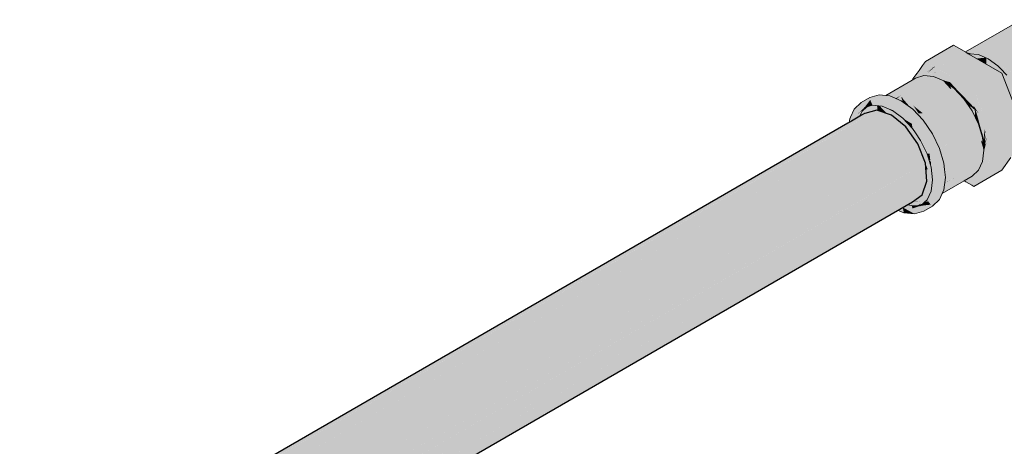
# Model space of a CAD drawing. Header units: millimetres. Extents: x 2 to 902, y -447 to 199.
# Tile 162 of 256: x 18.589 to 19.784, y 95.823 to 96.34. Entities that reach past the tile are written whole.
import ezdxf

# ---------------------------------------------------------------- set-up
doc = ezdxf.new("R2010")
doc.units = ezdxf.units.MM
doc.header["$MEASUREMENT"] = 0
doc.layers.add('AF-Condutos', color=4, linetype='Continuous', lineweight=25)
doc.layers.add('AF-Registro', color=9, linetype='Continuous', lineweight=18)

msp = doc.modelspace()

# ---------------------------------------------------------------- hatches: boundary and pattern name
at = {"layer": 'AF-Condutos', "linetype": 'Continuous'}
for points in [[(19.6139, 96.226), (19.6084, 96.2228), (19.5984, 96.217), (19.5956, 96.2154), (19.5937, 96.2143), (18.1549, 95.3834), (18.1549, 95.3834), (19.5924, 96.2115), (19.594, 96.213), (19.5954, 96.2143), (19.594, 96.213), (19.5924, 96.2115), (18.1253, 95.3663), (19.5855, 96.2051), (19.591, 96.2082), (19.595, 96.2106), (19.6082, 96.2224), (19.595, 96.2106), (19.6075, 96.2208)], [(18.1556, 95.3837), (18.155, 95.3834), (18.1575, 95.3823), (18.159, 95.3812), (18.1595, 95.3815), (19.6291, 96.2302)], [(19.6467, 96.2243), (18.1575, 95.3643), (19.6643, 96.2098)], [(19.5929, 96.1938), (19.6467, 96.2243), (19.6291, 96.2302), (19.595, 96.2104), (18.159, 95.3812), (18.1592, 95.3811)], [(19.6467, 96.2243), (18.1592, 95.3811), (18.1713, 95.3723)], [(19.6145, 96.2263), (19.6139, 96.226), (19.6075, 96.2208), (19.595, 96.2106), (19.6074, 96.2206), (19.595, 96.2106), (19.6056, 96.2167), (19.6111, 96.2198), (19.6291, 96.2302), (19.6145, 96.2263), (19.6138, 96.2257)], [(18.1717, 95.3723), (18.1728, 95.3712), (18.1867, 95.3565), (18.1902, 95.3585), (19.6643, 96.2098)], [(19.6643, 96.2098), (18.1751, 95.3498), (19.6789, 96.1892)], [(18.1897, 95.358), (18.1868, 95.3563), (18.1943, 95.3484), (18.1869, 95.3562), (18.1991, 95.3384), (18.2005, 95.3354), (18.201, 95.3357), (18.2044, 95.3377), (19.6789, 96.1892)], [(19.6789, 96.1892), (18.1897, 95.3292), (19.6879, 96.166)], [(19.6626, 96.1137), (19.6655, 96.1153), (19.6722, 96.1192), (19.6842, 96.1277), (19.6898, 96.1442), (19.6879, 96.166), (19.6338, 96.1347), (19.6279, 96.1313), (18.1987, 95.306), (19.6501, 96.1219), (19.6508, 96.1223), (19.6501, 96.1219), (18.2006, 95.2842), (19.6507, 96.1216), (19.6513, 96.122), (19.6507, 96.1216), (19.6531, 96.1206), (19.663, 96.1164), (19.6638, 96.1161), (19.664, 96.116), (19.6653, 96.1154), (19.664, 96.116), (19.6638, 96.1161), (19.663, 96.1164), (19.6531, 96.1206), (19.6507, 96.1216), (19.6395, 96.1152), (18.2006, 95.2842), (19.6525, 96.1096), (19.6613, 96.1146), (19.6526, 96.1096), (18.2164, 95.28), (19.6528, 96.1095), (19.6614, 96.1145), (19.6528, 96.1095), (18.2164, 95.28), (19.6543, 96.1089)], [(18.2112, 95.3132), (19.6879, 96.166), (18.2032, 95.3367), (18.2006, 95.3353), (18.2024, 95.3315), (18.2085, 95.3189), (18.2103, 95.3127)], [(18.2161, 95.2932), (19.6508, 96.1223), (18.2128, 95.3139), (18.2104, 95.3126), (18.2112, 95.3099), (18.2144, 95.2991), (18.2151, 95.2926)], [(19.6722, 96.1192), (18.2164, 95.28), (18.2162, 95.2783)], [(19.6613, 96.1146), (18.2181, 95.2942), (18.2164, 95.28)]]:
    msp.add_hatch(color=151, dxfattribs=at).paths.add_polyline_path(points)
at = {"layer": 'AF-Registro', "linetype": 'Continuous'}
for points in [[(19.8086, 96.3399), (19.8027, 96.3381), (19.7993, 96.337), (19.7365, 96.3008), (19.7385, 96.2996), (19.7387, 96.2995), (19.7393, 96.2999), (19.7394, 96.2999), (19.8008, 96.3353), (19.8009, 96.3354), (19.8008, 96.3353), (19.8079, 96.3394), (19.8008, 96.3353), (19.7995, 96.3335), (19.8008, 96.3353), (19.7394, 96.2999), (19.7502, 96.2988), (19.7922, 96.323), (19.7502, 96.2988), (19.7618, 96.2939), (19.7712, 96.2932), (19.7784, 96.3034), (19.7836, 96.3108), (19.7784, 96.3034), (19.7712, 96.2932), (19.8753, 96.2857), (19.8747, 96.2854), (19.8295, 96.2648), (19.8715, 96.2803), (19.8295, 96.2648), (19.8753, 96.2857), (19.7618, 96.2939), (19.7703, 96.2813), (19.764, 96.2926), (19.8197, 96.2604), (19.8439, 96.2464), (19.8488, 96.2436), (19.8514, 96.2478), (19.8542, 96.2524), (19.851, 96.2531), (19.8542, 96.2524), (19.8551, 96.2538), (19.8527, 96.2548), (19.8293, 96.2648), (19.8528, 96.2549), (19.8551, 96.2539), (19.8568, 96.2565), (19.86, 96.2618), (19.8664, 96.2721), (19.86, 96.2618), (19.872, 96.2732), (19.8845, 96.2851), (19.8881, 96.2885), (19.8896, 96.29), (19.8849, 96.2901), (19.8896, 96.29), (19.8929, 96.2931), (19.8927, 96.2936), (19.8929, 96.2931), (19.8938, 96.2939), (19.8937, 96.2941), (19.8906, 96.298), (19.8937, 96.2941), (19.8938, 96.2939), (19.8939, 96.294), (19.8943, 96.2944), (19.8952, 96.2948), (19.8972, 96.2957), (19.8962, 96.2962), (19.893, 96.2981), (19.8951, 96.2951), (19.893, 96.2981), (19.8896, 96.3001), (19.8311, 96.3338), (19.8195, 96.3388), (19.8087, 96.3399)], [(19.7094, 96.3018), (19.6879, 96.2893), (19.7036, 96.2869), (19.7106, 96.2859), (19.7142, 96.2853), (19.7169, 96.2849), (19.7194, 96.2883), (19.7169, 96.2849), (19.7255, 96.2918), (19.7226, 96.2902), (19.7255, 96.2918), (19.7268, 96.2941), (19.7226, 96.2928), (19.7207, 96.2922), (19.7226, 96.2928), (19.7268, 96.2941), (19.7255, 96.2918), (19.7169, 96.2849), (19.7809, 96.2752), (19.7299, 96.2944), (19.7291, 96.2948), (19.73, 96.297), (19.7326, 96.2995), (19.7324, 96.2995), (19.7332, 96.3), (19.7324, 96.2995), (19.7314, 96.2996), (19.7283, 96.2999), (19.7314, 96.2996), (19.7324, 96.2995), (19.7332, 96.3), (19.7324, 96.2995), (19.7326, 96.2995), (19.73, 96.297), (19.734, 96.2993), (19.73, 96.297), (19.7291, 96.2948), (19.7299, 96.2944), (19.7809, 96.2752), (19.7407, 96.2983), (19.7322, 96.2957), (19.7407, 96.2983), (19.7378, 96.299), (19.7377, 96.299), (19.7346, 96.2993), (19.7377, 96.299), (19.7378, 96.299), (19.7407, 96.2983), (19.74, 96.2987), (19.7387, 96.2995), (19.7365, 96.3008), (19.735, 96.3017), (19.7221, 96.3091)], [(19.7415, 96.2986), (19.7196, 96.2885), (19.729, 96.2914)], [(19.7387, 96.2995), (19.74, 96.2987), (19.7407, 96.2983), (19.7408, 96.2983), (19.7415, 96.2986), (19.7456, 96.2982), (19.7427, 96.299), (19.7394, 96.2999)], [(19.7387, 96.2995), (19.7394, 96.2999), (19.7393, 96.2999)], [(19.7521, 96.2977), (19.7534, 96.2974), (19.7502, 96.2988), (19.7491, 96.2989), (19.7393, 96.2999), (19.7456, 96.2982), (19.7524, 96.2975), (19.7597, 96.2944), (19.76, 96.2943), (19.7609, 96.2939), (19.7611, 96.2938), (19.7618, 96.2939), (19.7534, 96.2974)], [(19.8149, 96.1592), (19.8186, 96.1571), (19.8186, 96.172), (19.819, 96.1733), (19.8186, 96.1748), (19.8162, 96.1644), (19.8186, 96.1748), (19.819, 96.1733), (19.8196, 96.1753), (19.8215, 96.1814), (19.8191, 96.1768), (19.8186, 96.178), (19.8156, 96.1627), (19.8186, 96.178), (19.8191, 96.1768), (19.8215, 96.1814), (19.8216, 96.1816), (19.8208, 96.1843), (19.8216, 96.1816), (19.8219, 96.1826), (19.8227, 96.185), (19.8232, 96.1866), (19.8186, 96.1918), (19.8186, 96.1877), (19.8186, 96.1781), (19.8186, 96.1877), (19.8186, 96.1918), (19.8232, 96.1866), (19.8259, 96.1953), (19.8262, 96.196), (19.8289, 96.2048), (19.829, 96.2051), (19.8302, 96.2087), (19.8325, 96.2163), (19.8333, 96.2185), (19.8324, 96.217), (19.8319, 96.2162), (19.8286, 96.211), (19.8276, 96.2093), (19.8286, 96.211), (19.8252, 96.216), (19.8275, 96.2091), (19.8253, 96.2057), (19.8275, 96.2091), (19.821, 96.2067), (19.8232, 96.2022), (19.821, 96.2067), (19.8231, 96.202), (19.821, 96.2067), (19.8275, 96.2091), (19.8252, 96.216), (19.8286, 96.211), (19.8319, 96.2162), (19.8324, 96.217), (19.8333, 96.2185), (19.8333, 96.2186), (19.8301, 96.2266), (19.8378, 96.2328), (19.8416, 96.236), (19.8378, 96.2329), (19.8416, 96.236), (19.8378, 96.2328), (19.8301, 96.2266), (19.8377, 96.2324), (19.8301, 96.2266), (19.8333, 96.2186), (19.8441, 96.2119), (19.8344, 96.2221), (19.8351, 96.2214), (19.8422, 96.2329), (19.8426, 96.2335), (19.8419, 96.2358), (19.8426, 96.2335), (19.8433, 96.2347), (19.8452, 96.2378), (19.845, 96.2381), (19.8453, 96.238), (19.8458, 96.2388), (19.8461, 96.2392), (19.848, 96.2424), (19.8448, 96.2383), (19.848, 96.2424), (19.8488, 96.2436), (19.8406, 96.2417), (19.8186, 96.2595), (19.8406, 96.2417), (19.8403, 96.2408), (19.8406, 96.2417), (19.8186, 96.2595), (19.8323, 96.2454), (19.8395, 96.2382), (19.8323, 96.2454), (19.8186, 96.2534), (19.8186, 96.2534), (19.8186, 96.2534), (19.8146, 96.2557), (19.8186, 96.2528), (19.8393, 96.2377), (19.8186, 96.2528), (19.8142, 96.256), (19.8186, 96.2477), (19.8392, 96.2372), (19.8379, 96.2332), (19.8392, 96.2372), (19.8186, 96.2477), (19.8296, 96.2271), (19.822, 96.2208), (19.8186, 96.2178), (19.8165, 96.216), (19.8186, 96.2177), (19.8221, 96.2205), (19.83, 96.2267), (19.8221, 96.2205), (19.8222, 96.2204), (19.8221, 96.2205), (19.8186, 96.2176), (19.8186, 96.2176), (19.8186, 96.2176), (19.8165, 96.216), (19.8186, 96.2117), (19.8196, 96.2095), (19.8186, 96.2117), (19.8186, 96.2051), (19.8186, 96.2117), (19.8165, 96.216), (19.8186, 96.2176), (19.8221, 96.2205), (19.8186, 96.2177), (19.8165, 96.216), (19.8124, 96.2127), (19.8095, 96.2105), (19.8168, 96.1977), (19.8186, 96.2015), (19.8168, 96.1977), (19.8185, 96.1947), (19.8186, 96.1946), (19.8186, 96.1948), (19.8186, 96.1946), (19.8186, 96.1948), (19.8186, 96.1946), (19.8168, 96.1977), (19.8133, 96.2038), (19.8106, 96.1999), (19.8133, 96.2038), (19.8095, 96.2105), (19.8123, 96.2127), (19.8164, 96.2162), (19.8186, 96.218), (19.8219, 96.2208), (19.8216, 96.2213), (19.8186, 96.2183), (19.8164, 96.2162), (19.8123, 96.2128), (19.8164, 96.2162), (19.8186, 96.2183), (19.8186, 96.2185), (19.8163, 96.2165), (19.8186, 96.2185), (19.8186, 96.2183), (19.8216, 96.2213), (19.8186, 96.219), (19.8216, 96.2213), (19.8186, 96.2257), (19.816, 96.2171), (19.8186, 96.2257), (19.8216, 96.2213), (19.8219, 96.2208), (19.8296, 96.2271), (19.8186, 96.2477), (19.8186, 96.2388), (19.8186, 96.2294), (19.8186, 96.2388), (19.8186, 96.2477), (19.8142, 96.256), (19.8129, 96.2448), (19.8126, 96.2345), (19.8129, 96.2448), (19.8141, 96.2561), (19.8129, 96.2448), (19.8119, 96.2356), (19.8119, 96.2355), (19.8123, 96.2249), (19.8119, 96.2355), (19.8119, 96.2356), (19.811, 96.2275), (19.8119, 96.2256), (19.811, 96.2275), (19.8102, 96.22), (19.8119, 96.2142), (19.8102, 96.22), (19.8093, 96.2122), (19.8102, 96.2201), (19.8109, 96.2277), (19.8118, 96.2357), (19.8127, 96.245), (19.8116, 96.2359), (19.8109, 96.2278), (19.8101, 96.2202), (19.8109, 96.2278), (19.8116, 96.2359), (19.8127, 96.245), (19.8049, 96.2613), (19.8039, 96.2635), (19.8041, 96.2618), (19.8039, 96.2635), (19.8127, 96.245), (19.8118, 96.2357), (19.8109, 96.2276), (19.8102, 96.2201), (19.811, 96.2275), (19.8119, 96.2356), (19.8129, 96.2448), (19.8141, 96.2561), (19.8141, 96.2559), (19.8142, 96.256), (19.8146, 96.2557), (19.8186, 96.2534), (19.8323, 96.2454), (19.8186, 96.2595), (19.8406, 96.2417), (19.8488, 96.2436), (19.8488, 96.2436), (19.8423, 96.2471), (19.8186, 96.2601), (19.8423, 96.2471), (19.8488, 96.2436), (19.8424, 96.2473), (19.8186, 96.2611), (19.8149, 96.2632), (19.8032, 96.27), (19.7937, 96.2754), (19.7863, 96.2789), (19.7804, 96.2817), (19.7864, 96.2785), (19.7939, 96.2747), (19.7864, 96.2785), (19.7869, 96.2776), (19.7864, 96.2785), (19.7804, 96.2817), (19.7863, 96.2789), (19.7937, 96.2754), (19.7862, 96.279), (19.7937, 96.2754), (19.7857, 96.28), (19.7787, 96.2841), (19.7802, 96.2819), (19.7787, 96.2841), (19.7778, 96.283), (19.7778, 96.283), (19.7781, 96.2823), (19.7817, 96.2797), (19.7882, 96.275), (19.7817, 96.2797), (19.7781, 96.2823), (19.7778, 96.283), (19.7778, 96.283), (19.7787, 96.2841), (19.777, 96.2851), (19.7774, 96.2841), (19.777, 96.2851), (19.772, 96.288), (19.7757, 96.2841), (19.7783, 96.2818), (19.7757, 96.2841), (19.7786, 96.281), (19.7831, 96.2777), (19.7886, 96.2741), (19.7954, 96.2697), (19.7886, 96.2741), (19.7831, 96.2777), (19.7786, 96.281), (19.7757, 96.2841), (19.772, 96.288), (19.764, 96.2926), (19.7524, 96.2975), (19.7415, 96.2986), (19.7409, 96.2982), (19.7453, 96.2957), (19.7473, 96.2946), (19.7526, 96.2915), (19.7574, 96.2887), (19.7636, 96.2851), (19.7706, 96.2811), (19.7752, 96.2784), (19.7809, 96.2752), (19.7788, 96.2804), (19.7809, 96.2752), (19.7827, 96.2704), (19.7859, 96.2722), (19.7866, 96.2726), (19.7906, 96.27), (19.7895, 96.2721), (19.7965, 96.2661), (19.7895, 96.2721), (19.7906, 96.27), (19.7909, 96.2694), (19.7906, 96.27), (19.7866, 96.2726), (19.7881, 96.271), (19.7922, 96.2667), (19.7881, 96.271), (19.7866, 96.2726), (19.7874, 96.2714), (19.7906, 96.2666), (19.7932, 96.2645), (19.7906, 96.2666), (19.7959, 96.259), (19.8007, 96.249), (19.8021, 96.2461), (19.7997, 96.2533), (19.7982, 96.2603), (19.8024, 96.2627), (19.7982, 96.2603), (19.7997, 96.2533), (19.8021, 96.2461), (19.803, 96.244), (19.8007, 96.2519), (19.803, 96.244), (19.8069, 96.2311), (19.8063, 96.2373), (19.8069, 96.2311), (19.8074, 96.2293), (19.8065, 96.2368), (19.8056, 96.2447), (19.8065, 96.2368), (19.8074, 96.2293), (19.8066, 96.2366), (19.8074, 96.2293), (19.8075, 96.229), (19.8067, 96.2365), (19.8058, 96.2445), (19.8048, 96.2534), (19.8058, 96.2445), (19.8067, 96.2365), (19.8075, 96.229), (19.8075, 96.2289), (19.8067, 96.2364), (19.8059, 96.2443), (19.8049, 96.2532), (19.804, 96.2618), (19.8038, 96.2636), (19.804, 96.2618), (19.805, 96.2532), (19.8064, 96.2435), (19.8107, 96.2281), (19.8099, 96.2211), (19.8107, 96.2281), (19.8064, 96.2435), (19.8079, 96.2339), (19.8075, 96.2347), (19.8079, 96.2339), (19.8064, 96.2435), (19.805, 96.2532), (19.8059, 96.2443), (19.8068, 96.2363), (19.8059, 96.2443), (19.805, 96.2532), (19.804, 96.2618), (19.8049, 96.2532), (19.8059, 96.2443), (19.8067, 96.2364), (19.8075, 96.2289), (19.803, 96.244), (19.7959, 96.259), (19.7866, 96.2726), (19.7827, 96.2704), (19.786, 96.2618), (19.7888, 96.2548), (19.7912, 96.2487), (19.7948, 96.2393), (19.7969, 96.2338), (19.8004, 96.2248), (19.8032, 96.2175), (19.8052, 96.2124), (19.806, 96.2103), (19.808, 96.2054), (19.8091, 96.2146), (19.8087, 96.2118), (19.808, 96.2054), (19.8081, 96.2049), (19.8086, 96.2038), (19.8103, 96.1994), (19.8148, 96.1602), (19.8108, 96.198), (19.8148, 96.1602)], [(19.7618, 96.2939), (19.7503, 96.2928), (19.758, 96.2884), (19.7618, 96.2862)], [(19.6729, 96.268), (19.6719, 96.2666), (19.674, 96.2678), (19.676, 96.269), (19.6815, 96.2725), (19.6829, 96.2735), (19.6812, 96.2726), (19.6829, 96.2735), (19.6866, 96.2757), (19.692, 96.2789), (19.6956, 96.2811), (19.692, 96.279), (19.6981, 96.2825), (19.6989, 96.283), (19.6963, 96.2844), (19.6879, 96.2893), (19.6871, 96.2825), (19.6864, 96.2758), (19.6871, 96.2825), (19.6879, 96.2893), (19.6859, 96.2834), (19.6879, 96.2893), (19.6844, 96.2845), (19.6837, 96.2769), (19.6826, 96.2736), (19.6837, 96.2769), (19.6844, 96.2845), (19.6802, 96.2784), (19.6778, 96.275), (19.6808, 96.2726), (19.6778, 96.275), (19.6764, 96.273)], [(19.676, 96.269), (19.6861, 96.2721), (19.6862, 96.2721), (19.6868, 96.272), (19.6874, 96.2722), (19.6916, 96.2736), (19.6969, 96.2753), (19.7001, 96.2764), (19.6969, 96.2754), (19.7001, 96.2764), (19.7001, 96.2763), (19.7031, 96.2773), (19.6995, 96.2811), (19.7031, 96.2773), (19.704, 96.2776), (19.704, 96.2776), (19.7031, 96.2773), (19.7055, 96.2748), (19.7031, 96.2773), (19.7002, 96.2763), (19.708, 96.2699), (19.7103, 96.2697), (19.708, 96.2699), (19.7002, 96.2763), (19.697, 96.2753), (19.6989, 96.2739), (19.697, 96.2753), (19.6916, 96.2735), (19.6875, 96.2722), (19.6974, 96.2711), (19.7038, 96.2704), (19.6974, 96.2711), (19.6875, 96.2722), (19.6869, 96.272), (19.6883, 96.2719), (19.6887, 96.2718), (19.6978, 96.2709), (19.7038, 96.2703), (19.706, 96.2701), (19.6887, 96.2718), (19.7103, 96.2656), (19.714, 96.2658), (19.7116, 96.2696), (19.712, 96.2695), (19.7116, 96.2696), (19.714, 96.2658), (19.7103, 96.2656), (19.7157, 96.264), (19.7173, 96.2636), (19.7188, 96.262), (19.7194, 96.2617), (19.7182, 96.2633), (19.7136, 96.2694), (19.7182, 96.2633), (19.7194, 96.2617), (19.7188, 96.262), (19.7208, 96.2598), (19.7259, 96.2589), (19.7208, 96.2598), (19.7214, 96.2592), (19.7267, 96.2536), (19.7359, 96.2547), (19.7275, 96.2582), (19.7275, 96.2583), (19.7275, 96.2582), (19.7359, 96.2547), (19.7444, 96.2557), (19.744, 96.2558), (19.7444, 96.2557), (19.7359, 96.2547), (19.7267, 96.2536), (19.7364, 96.2545), (19.7458, 96.2553), (19.7467, 96.2554), (19.7233, 96.2684), (19.7467, 96.2554), (19.7243, 96.2683), (19.7067, 96.2784), (19.6996, 96.2826), (19.6994, 96.2825), (19.6987, 96.2819), (19.6994, 96.2825), (19.6986, 96.282), (19.6961, 96.2806), (19.6965, 96.2801), (19.6942, 96.2773), (19.6913, 96.2737), (19.6942, 96.2773), (19.6965, 96.2801), (19.6936, 96.2778), (19.6895, 96.2744), (19.6869, 96.2723), (19.6893, 96.2745), (19.6869, 96.2723), (19.6895, 96.2744), (19.6933, 96.278), (19.6961, 96.2806), (19.6933, 96.278), (19.6961, 96.2806), (19.6926, 96.2785), (19.6872, 96.2754), (19.6835, 96.2733), (19.6821, 96.2725), (19.6835, 96.2733), (19.6872, 96.2754), (19.6925, 96.2786), (19.6961, 96.2806), (19.6924, 96.2787), (19.696, 96.2806), (19.6957, 96.281), (19.6921, 96.2789), (19.6868, 96.2756), (19.6921, 96.2789), (19.6957, 96.281), (19.6956, 96.2811), (19.6921, 96.2789), (19.6866, 96.2757), (19.6829, 96.2735), (19.6815, 96.2725)], [(19.6872, 96.2754), (19.6926, 96.2785), (19.6961, 96.2806), (19.696, 96.2806), (19.6925, 96.2786)], [(19.7915, 96.1727), (19.8103, 96.1994), (19.7778, 96.1806), (19.807, 96.1975), (19.8103, 96.1994), (19.8075, 96.2018), (19.8103, 96.1994), (19.808, 96.2054), (19.7809, 96.2752), (19.6879, 96.2893), (19.7467, 96.2554), (19.775, 96.1822), (19.7697, 96.1959), (19.7652, 96.2075), (19.7612, 96.195), (19.7612, 96.1948), (19.7618, 96.1936), (19.7628, 96.1915), (19.7618, 96.1936), (19.7612, 96.1948), (19.7612, 96.195), (19.76, 96.1916), (19.7599, 96.191), (19.7599, 96.1907), (19.76, 96.1909), (19.7599, 96.1907), (19.7602, 96.1899), (19.761, 96.1903), (19.7643, 96.1884), (19.761, 96.1903), (19.7602, 96.1899), (19.7608, 96.1896), (19.7645, 96.1881), (19.7659, 96.1875), (19.7645, 96.1881), (19.7608, 96.1896), (19.7602, 96.1899), (19.7604, 96.1891), (19.7608, 96.1895), (19.7647, 96.1875), (19.7657, 96.187), (19.7647, 96.1875), (19.7648, 96.1875), (19.7657, 96.187), (19.7648, 96.1875), (19.7647, 96.1875), (19.7608, 96.1895), (19.7651, 96.1867), (19.7608, 96.1895), (19.7604, 96.1891), (19.7606, 96.1889), (19.7653, 96.1861), (19.7654, 96.1862), (19.7652, 96.1866), (19.7654, 96.1862), (19.7655, 96.1865), (19.7654, 96.1862), (19.7654, 96.186), (19.776, 96.1796), (19.7467, 96.1378), (19.7809, 96.1576)], [(19.6895, 96.2744), (19.6936, 96.2778), (19.6965, 96.2801), (19.6961, 96.2806), (19.6933, 96.278)], [(19.6981, 96.2825), (19.6956, 96.2811), (19.6957, 96.2811)], [(19.6982, 96.2825), (19.6957, 96.2811), (19.6961, 96.2806), (19.6961, 96.2806), (19.6986, 96.282), (19.6994, 96.2824), (19.6989, 96.283), (19.6982, 96.2824), (19.6989, 96.283)], [(19.6996, 96.2826), (19.6989, 96.283), (19.6994, 96.2825)], [(19.6719, 96.2666), (19.6399, 96.2481), (19.6401, 96.2481), (19.6412, 96.248), (19.6418, 96.2479), (19.6435, 96.2478), (19.6439, 96.2477), (19.6694, 96.2631), (19.6439, 96.2477), (19.6687, 96.262), (19.6441, 96.2479), (19.6447, 96.2476), (19.6495, 96.2456), (19.6512, 96.247), (19.6495, 96.2456), (19.6503, 96.2452), (19.6525, 96.2469), (19.6642, 96.2556), (19.6503, 96.2452), (19.652, 96.2445), (19.6593, 96.2487), (19.6978, 96.2709), (19.6861, 96.2721), (19.676, 96.269)], [(19.6593, 96.2487), (19.6582, 96.2481), (19.6542, 96.245), (19.653, 96.2441), (19.6544, 96.2448), (19.653, 96.2441), (19.6554, 96.2431), (19.6564, 96.2426), (19.6558, 96.2438), (19.6564, 96.2426), (19.6566, 96.2432), (19.6564, 96.2426), (19.6586, 96.2417), (19.6609, 96.2408), (19.6577, 96.2464), (19.6609, 96.2408), (19.6611, 96.2407), (19.6585, 96.2475), (19.6611, 96.2407), (19.6609, 96.2408), (19.6586, 96.2417), (19.6607, 96.2402), (19.6614, 96.2397), (19.6615, 96.2398), (19.6621, 96.2403), (19.6978, 96.2709)], [(19.663, 96.2385), (19.6963, 96.2696), (19.6615, 96.2398), (19.6614, 96.2397), (19.6615, 96.2396)], [(19.6632, 96.2384), (19.7103, 96.2656), (19.6978, 96.2709), (19.663, 96.2385)], [(19.6978, 96.2709), (19.6963, 96.2696), (19.663, 96.2385), (19.6964, 96.2696)], [(19.6868, 96.272), (19.6869, 96.272), (19.6874, 96.2722)], [(19.6916, 96.2735), (19.697, 96.2753), (19.7001, 96.2763), (19.7001, 96.2764), (19.6969, 96.2753)], [(19.7031, 96.2773), (19.704, 96.2776), (19.704, 96.2776)], [(19.6585, 96.2475), (19.722, 96.2532), (19.7171, 96.2584)], [(19.665, 96.2395), (19.6632, 96.2384), (19.6725, 96.2316), (19.6735, 96.2308), (19.7103, 96.2656)], [(19.7103, 96.2656), (19.6734, 96.2307), (19.6736, 96.2304)], [(19.6751, 96.2289), (19.7229, 96.2564), (19.7103, 96.2656), (19.6736, 96.2304)], [(19.7204, 96.255), (19.6772, 96.2301), (19.6751, 96.2289), (19.6781, 96.2257), (19.6795, 96.2267)], [(19.7229, 96.2564), (19.7204, 96.255), (19.6795, 96.2267), (19.6781, 96.2257), (19.6848, 96.2186), (19.6849, 96.2185), (19.6849, 96.2187), (19.6849, 96.2185), (19.685, 96.2186), (19.7205, 96.2548), (19.6849, 96.2185), (19.7209, 96.2544), (19.685, 96.2186), (19.6854, 96.2179), (19.6865, 96.2164), (19.6868, 96.2165), (19.7321, 96.2426), (19.7346, 96.2441)], [(19.7189, 96.2565), (19.7173, 96.2636), (19.7103, 96.2656)], [(19.7219, 96.2572), (19.7231, 96.2574), (19.7173, 96.2636), (19.7181, 96.2599)], [(19.7229, 96.2564), (19.7241, 96.2551), (19.7294, 96.2495), (19.7314, 96.2474), (19.7326, 96.2474), (19.7266, 96.2537), (19.7231, 96.2574), (19.7221, 96.2572), (19.7219, 96.2572)], [(19.742, 96.2425), (19.7466, 96.2327), (19.7467, 96.2325), (19.7467, 96.2391), (19.7467, 96.2501), (19.7467, 96.2554), (19.7406, 96.2527), (19.7431, 96.2444), (19.7441, 96.2409), (19.7431, 96.2444), (19.7406, 96.2527), (19.7467, 96.2554), (19.74, 96.2548), (19.7364, 96.2545)], [(19.7605, 96.1963), (19.7625, 96.2116), (19.7628, 96.2138), (19.7617, 96.2167), (19.7525, 96.2402), (19.7542, 96.2246), (19.7542, 96.2243), (19.7543, 96.2237), (19.7542, 96.2243), (19.7542, 96.2246), (19.7525, 96.2402), (19.7467, 96.2554), (19.7467, 96.2352), (19.7526, 96.2262), (19.7556, 96.2118), (19.7526, 96.2262), (19.7478, 96.2313), (19.7546, 96.2086), (19.7563, 96.205), (19.7574, 96.2027), (19.7563, 96.205), (19.7546, 96.2086), (19.7567, 96.2016), (19.7598, 96.191), (19.7601, 96.1917), (19.7611, 96.195), (19.7606, 96.1961), (19.7611, 96.195), (19.7652, 96.2075), (19.7628, 96.2138), (19.7625, 96.2116)], [(19.6059, 96.2258), (19.6137, 96.233), (19.6211, 96.2428), (19.6292, 96.242), (19.6359, 96.2458), (19.6292, 96.242), (19.6276, 96.2421), (19.6243, 96.2391), (19.6276, 96.2421), (19.6211, 96.2428), (19.6228, 96.2383), (19.6236, 96.2385), (19.6228, 96.2383), (19.623, 96.2379), (19.6237, 96.2361), (19.6354, 96.2349), (19.634, 96.2415), (19.6354, 96.2349), (19.6479, 96.2296), (19.6605, 96.2204), (19.6618, 96.2255), (19.6479, 96.2356), (19.6618, 96.2255), (19.6614, 96.2239), (19.6605, 96.2204), (19.6651, 96.2185), (19.6605, 96.2204), (19.6661, 96.2171), (19.6716, 96.2137), (19.6706, 96.2162), (19.6678, 96.2236), (19.6661, 96.2279), (19.6641, 96.233), (19.6661, 96.2279), (19.6678, 96.2236), (19.6706, 96.2162), (19.6716, 96.2137), (19.6717, 96.2122), (19.6723, 96.2118), (19.6717, 96.2122), (19.6722, 96.2081), (19.6758, 96.2028), (19.6732, 96.2095), (19.674, 96.2106), (19.6748, 96.2118), (19.674, 96.2106), (19.6752, 96.208), (19.674, 96.2106), (19.6732, 96.2095), (19.6756, 96.2045), (19.6783, 96.2017), (19.6793, 96.2005), (19.6756, 96.2045), (19.6732, 96.2095), (19.6748, 96.2053), (19.6758, 96.2028), (19.6822, 96.1934), (19.6847, 96.1948), (19.6859, 96.1955), (19.6822, 96.1934), (19.6899, 96.1773), (19.6944, 96.1777), (19.693, 96.1776), (19.6939, 96.1693), (19.6938, 96.1693), (19.6939, 96.169), (19.6938, 96.1693), (19.6924, 96.1691), (19.694, 96.1682), (19.6944, 96.1679), (19.6946, 96.1678), (19.6979, 96.1659), (19.6946, 96.1678), (19.6948, 96.161), (19.6998, 96.1597), (19.7043, 96.1623), (19.6998, 96.1597), (19.6948, 96.161), (19.6964, 96.1456), (19.6948, 96.132), (19.6899, 96.1213), (19.6868, 96.1185), (19.6912, 96.1198), (19.6914, 96.1195), (19.6929, 96.1203), (19.695, 96.1215), (19.6929, 96.1203), (19.6914, 96.1195), (19.6944, 96.1157), (19.6971, 96.1216), (19.6978, 96.1232), (19.6998, 96.1276), (19.7016, 96.1426), (19.6998, 96.1276), (19.6978, 96.1232), (19.7018, 96.1255), (19.6978, 96.1232), (19.6944, 96.1157), (19.6822, 96.1142), (19.6722, 96.1111), (19.6859, 96.1078), (19.6966, 96.114), (19.7051, 96.1219), (19.7084, 96.1293), (19.7105, 96.1337), (19.7123, 96.1487), (19.7082, 96.16), (19.7123, 96.1487), (19.7113, 96.1582), (19.7105, 96.1658), (19.7051, 96.1839), (19.6966, 96.2017), (19.6854, 96.2179), (19.6725, 96.2316), (19.6615, 96.2396), (19.6586, 96.2417), (19.6447, 96.2476), (19.6399, 96.2481), (19.6317, 96.2489), (19.6206, 96.2455), (19.61, 96.2394)], [(19.6187, 96.2366), (19.6224, 96.2393), (19.6211, 96.2428), (19.6166, 96.2368), (19.6137, 96.233), (19.6166, 96.2339), (19.6194, 96.2365), (19.6188, 96.236), (19.6197, 96.2365), (19.6188, 96.236), (19.6166, 96.2339), (19.6197, 96.2349), (19.6206, 96.2364), (19.6199, 96.2365), (19.6206, 96.2364), (19.6197, 96.2349), (19.6213, 96.2363), (19.623, 96.2379), (19.6228, 96.2383), (19.6224, 96.2393)], [(19.6439, 96.2477), (19.6447, 96.2476), (19.6441, 96.2479)], [(19.6582, 96.2481), (19.6535, 96.2454), (19.652, 96.2445), (19.653, 96.2441), (19.6542, 96.245)], [(19.6592, 96.2456), (19.6615, 96.2396), (19.6695, 96.2338)], [(19.722, 96.2532), (19.6739, 96.2489), (19.6793, 96.2377)], [(19.7346, 96.2441), (19.6889, 96.2177), (19.6865, 96.2164), (19.695, 96.204), (19.6953, 96.2043)], [(19.6966, 96.2016), (19.7446, 96.2294), (19.7346, 96.2441), (19.695, 96.204)], [(19.7267, 96.2536), (19.7316, 96.2485), (19.7394, 96.2402), (19.7467, 96.2325), (19.7364, 96.2545), (19.7327, 96.2541), (19.728, 96.2537)], [(19.7314, 96.2474), (19.7346, 96.2441), (19.7323, 96.2474)], [(19.7316, 96.2485), (19.7324, 96.2472), (19.7394, 96.2402)], [(19.7323, 96.2474), (19.7346, 96.2441), (19.7359, 96.2421), (19.737, 96.2405), (19.7381, 96.2389), (19.7373, 96.2412), (19.7381, 96.2389), (19.7393, 96.2391), (19.7402, 96.2393), (19.7326, 96.2474)], [(19.5961, 96.2196), (19.5956, 96.2154), (19.5967, 96.2161), (19.5987, 96.2172), (19.6012, 96.2186), (19.603, 96.2197), (19.6021, 96.2231), (19.6013, 96.2259), (19.6013, 96.2229), (19.6014, 96.2314), (19.5971, 96.2218)], [(19.6087, 96.2234), (19.6094, 96.225), (19.6084, 96.2228), (19.6103, 96.2239), (19.6104, 96.224), (19.6115, 96.2256), (19.6114, 96.2255), (19.6098, 96.2251), (19.6114, 96.2255), (19.6115, 96.2256), (19.6145, 96.23), (19.6115, 96.2256), (19.6104, 96.224), (19.6115, 96.2256), (19.6104, 96.224), (19.6136, 96.2258), (19.6139, 96.226), (19.6137, 96.2261), (19.6139, 96.226), (19.6139, 96.2262), (19.615, 96.2305), (19.6173, 96.2341), (19.6173, 96.2341), (19.6166, 96.2339), (19.6111, 96.2288), (19.6097, 96.2256), (19.6089, 96.2249), (19.6097, 96.2256), (19.6104, 96.2272), (19.6065, 96.2243), (19.6085, 96.2248), (19.6065, 96.2243), (19.6166, 96.232), (19.6111, 96.2288), (19.6149, 96.2323), (19.6059, 96.2258), (19.6061, 96.2241), (19.6059, 96.2258), (19.6069, 96.2291), (19.6045, 96.2277), (19.6069, 96.2291), (19.61, 96.2394), (19.6014, 96.2314), (19.6013, 96.2259), (19.6021, 96.2263), (19.6013, 96.2259), (19.6021, 96.2231), (19.6025, 96.2232), (19.6026, 96.2233), (19.6025, 96.2232), (19.6021, 96.2231), (19.603, 96.2197), (19.6032, 96.2198), (19.6051, 96.2239), (19.6045, 96.2227), (19.6078, 96.2239), (19.6045, 96.2227), (19.6032, 96.2198), (19.6039, 96.2202), (19.6059, 96.2214), (19.6079, 96.2225), (19.6084, 96.2228)], [(19.6059, 96.2258), (19.6116, 96.23), (19.6149, 96.2323), (19.6166, 96.2339), (19.6162, 96.2338), (19.6159, 96.2337), (19.6119, 96.2305), (19.6188, 96.236), (19.6137, 96.233), (19.6125, 96.232)], [(19.6139, 96.226), (19.614, 96.2262), (19.614, 96.226), (19.614, 96.2262), (19.6166, 96.232), (19.6141, 96.2262), (19.614, 96.226), (19.6145, 96.2263), (19.6149, 96.2265), (19.6151, 96.2267), (19.615, 96.2265), (19.6152, 96.2268), (19.615, 96.2265), (19.6154, 96.2266), (19.6159, 96.2267), (19.6181, 96.2273), (19.6195, 96.2292), (19.6181, 96.2273), (19.6191, 96.2275), (19.6197, 96.2277), (19.6227, 96.2285), (19.6238, 96.2288), (19.6222, 96.2308), (19.621, 96.2301), (19.6222, 96.2308), (19.6238, 96.2288), (19.6271, 96.2296), (19.6291, 96.2302), (19.6299, 96.2299), (19.6295, 96.2303), (19.627, 96.2309), (19.6234, 96.2315), (19.627, 96.2309), (19.6295, 96.2303), (19.6299, 96.2299), (19.6296, 96.2303), (19.6275, 96.2338), (19.6296, 96.2303), (19.6298, 96.2303), (19.6293, 96.2349), (19.6293, 96.2355), (19.6263, 96.2358), (19.6266, 96.2333), (19.624, 96.2318), (19.6266, 96.2333), (19.6233, 96.2321), (19.6227, 96.2323), (19.6233, 96.2321), (19.6266, 96.2333), (19.6263, 96.2358), (19.6255, 96.2359), (19.6219, 96.2326), (19.6162, 96.2273), (19.6255, 96.2359), (19.6237, 96.2361), (19.6234, 96.236), (19.6171, 96.2325), (19.6234, 96.236), (19.6197, 96.2349), (19.618, 96.2343), (19.6176, 96.2342), (19.6176, 96.2342), (19.6176, 96.2342), (19.6173, 96.2341), (19.615, 96.2305), (19.6139, 96.2262)], [(19.6237, 96.2361), (19.623, 96.2379), (19.6197, 96.2349)], [(19.6358, 96.2279), (19.6389, 96.2269), (19.6405, 96.2264), (19.632, 96.2353), (19.6293, 96.2355)], [(19.6293, 96.2355), (19.6299, 96.2299), (19.6358, 96.2279)], [(19.6411, 96.2262), (19.6326, 96.2352), (19.632, 96.2353), (19.6406, 96.2263)], [(19.6427, 96.2256), (19.6437, 96.2253), (19.6467, 96.2243), (19.6643, 96.2098), (19.6761, 96.1931), (19.6789, 96.1892), (19.6807, 96.1845), (19.6808, 96.1843), (19.6845, 96.1804), (19.6814, 96.1857), (19.6845, 96.1804), (19.6838, 96.1822), (19.6835, 96.1826), (19.6781, 96.1911), (19.6835, 96.1826), (19.6838, 96.1822), (19.6845, 96.1804), (19.6843, 96.1815), (19.6842, 96.1816), (19.6843, 96.1815), (19.6822, 96.1934), (19.6811, 96.195), (19.6772, 96.1992), (19.6755, 96.2006), (19.674, 96.2019), (19.6696, 96.2055), (19.674, 96.2019), (19.6755, 96.2006), (19.6772, 96.1992), (19.6811, 96.195), (19.6796, 96.1972), (19.6758, 96.2028), (19.6722, 96.2081), (19.6733, 96.2035), (19.6722, 96.2081), (19.6711, 96.2092), (19.6615, 96.2194), (19.6611, 96.2198), (19.6614, 96.2194), (19.6611, 96.2198), (19.6613, 96.2195), (19.6611, 96.2195), (19.6564, 96.2211), (19.6611, 96.2195), (19.6613, 96.2195), (19.6609, 96.2201), (19.6547, 96.2234), (19.6351, 96.2339), (19.6326, 96.2352), (19.6412, 96.2261)], [(19.6326, 96.2352), (19.6349, 96.234), (19.6326, 96.2352), (19.6351, 96.2339), (19.6543, 96.224), (19.6587, 96.2217), (19.6541, 96.2244), (19.6587, 96.2217), (19.6578, 96.2224), (19.6539, 96.2246), (19.6354, 96.2349), (19.6336, 96.2351)], [(19.6351, 96.2339), (19.6546, 96.2235), (19.6605, 96.2204), (19.6587, 96.2217), (19.6543, 96.224)], [(19.6351, 96.2339), (19.6547, 96.2234), (19.6606, 96.2203), (19.6605, 96.2204), (19.6546, 96.2235)], [(19.6538, 96.2247), (19.6381, 96.2338), (19.6354, 96.2349), (19.6539, 96.2246), (19.6578, 96.2224)], [(19.6512, 96.2272), (19.6395, 96.2332), (19.6381, 96.2338), (19.6578, 96.2224), (19.6515, 96.227)], [(19.6501, 96.228), (19.6479, 96.2296), (19.6432, 96.2316), (19.6395, 96.2332), (19.6512, 96.2272)], [(19.6735, 96.2308), (19.6725, 96.2316), (19.6734, 96.2307)], [(19.6846, 96.2266), (19.6734, 96.2356), (19.6797, 96.2263)], [(19.736, 96.2384), (19.7446, 96.2294), (19.7482, 96.2174), (19.7479, 96.2313)], [(19.7401, 96.236), (19.7479, 96.2313), (19.7402, 96.2393), (19.7381, 96.2389)], [(19.7394, 96.2402), (19.7402, 96.2385), (19.7466, 96.2313), (19.7466, 96.2326)], [(19.7526, 96.2262), (19.7467, 96.2352), (19.7479, 96.2313)], [(19.7467, 96.2352), (19.7467, 96.2325), (19.7478, 96.2313), (19.7479, 96.2313), (19.7467, 96.2352)], [(19.7496, 96.219), (19.751, 96.2206), (19.7479, 96.2313), (19.7481, 96.2222)], [(19.614, 96.2262), (19.6139, 96.226), (19.614, 96.226)], [(19.6149, 96.2265), (19.615, 96.2265), (19.6151, 96.2267)], [(19.6299, 96.2299), (19.6298, 96.2303), (19.6296, 96.2303)], [(19.6716, 96.2137), (19.6605, 96.2204), (19.6722, 96.2081)], [(19.7043, 96.1856), (19.7523, 96.2133), (19.7446, 96.2294), (19.6966, 96.2016), (19.703, 96.1882)], [(19.7541, 96.2097), (19.7542, 96.2099), (19.751, 96.2206), (19.7504, 96.2199), (19.7496, 96.219), (19.7507, 96.2168), (19.7513, 96.2155), (19.7512, 96.2172), (19.7513, 96.2155), (19.7523, 96.2133), (19.7529, 96.2121), (19.7523, 96.2133), (19.7536, 96.2089)], [(19.6849, 96.2185), (19.6854, 96.2179), (19.685, 96.2186)], [(19.7054, 96.1832), (19.7523, 96.2133), (19.7045, 96.1858), (19.7043, 96.1856), (19.7051, 96.1839), (19.7053, 96.1831)], [(19.7101, 96.167), (19.7588, 96.1816), (19.7572, 96.197), (19.7523, 96.2133), (19.7053, 96.1831), (19.7094, 96.1695), (19.7094, 96.1693)], [(19.7561, 96.2007), (19.7574, 96.1992), (19.7542, 96.2099), (19.7536, 96.2089)], [(19.759, 96.2083), (19.7591, 96.1992), (19.7612, 96.1948)], [(19.7574, 96.1992), (19.7569, 96.1998), (19.757, 96.1983), (19.7569, 96.1998), (19.7561, 96.2007), (19.7566, 96.1989), (19.7569, 96.1979), (19.7572, 96.197), (19.7578, 96.1912), (19.7576, 96.1957)], [(19.7593, 96.1897), (19.7606, 96.1886), (19.7574, 96.1992), (19.7576, 96.1957), (19.7578, 96.1912)], [(19.7591, 96.1992), (19.7592, 96.1931), (19.7618, 96.1899)], [(19.76, 96.1916), (19.7611, 96.195), (19.7601, 96.1917), (19.7599, 96.191)], [(19.7612, 96.2051), (19.7616, 96.1939), (19.7618, 96.1936), (19.7613, 96.205)], [(19.6879, 96.166), (19.6907, 96.1587), (19.6925, 96.1597), (19.6948, 96.161), (19.6925, 96.1688), (19.6924, 96.1691), (19.6919, 96.1707), (19.6911, 96.1734), (19.69, 96.1734), (19.6903, 96.173), (19.69, 96.1734), (19.6879, 96.1718), (19.69, 96.1734), (19.6872, 96.1733), (19.6874, 96.172), (19.6872, 96.1733), (19.6911, 96.1734), (19.6868, 96.1779), (19.6845, 96.1804), (19.6808, 96.1843), (19.6808, 96.1843), (19.683, 96.1786), (19.6846, 96.1744), (19.685, 96.1734), (19.6878, 96.1661), (19.6879, 96.1661)], [(19.6845, 96.1804), (19.6845, 96.1812), (19.6845, 96.1804), (19.6868, 96.1779), (19.6866, 96.1782), (19.6868, 96.1779), (19.6911, 96.1734), (19.691, 96.1737), (19.6882, 96.1811), (19.6848, 96.1881), (19.6822, 96.1934), (19.6843, 96.1815)], [(19.7349, 96.1446), (19.7359, 96.144), (19.7372, 96.1433), (19.7442, 96.1392), (19.7446, 96.1403), (19.7442, 96.1392), (19.7467, 96.1378), (19.7487, 96.1407), (19.7549, 96.1495), (19.761, 96.1608), (19.7549, 96.1495), (19.7613, 96.1586), (19.7664, 96.1659), (19.7655, 96.1688), (19.7664, 96.1659), (19.767, 96.1668), (19.766, 96.17), (19.7655, 96.169), (19.766, 96.17), (19.7655, 96.169), (19.761, 96.1615), (19.7552, 96.1516), (19.761, 96.1615), (19.7655, 96.1691), (19.761, 96.1616), (19.7552, 96.152), (19.7489, 96.1415), (19.7552, 96.152), (19.761, 96.1616), (19.7655, 96.1691), (19.7661, 96.1701), (19.7654, 96.1694), (19.7606, 96.165), (19.7563, 96.161), (19.7606, 96.165), (19.7654, 96.1694), (19.7661, 96.1701), (19.7653, 96.1695), (19.7661, 96.1701), (19.766, 96.17), (19.767, 96.1668), (19.767, 96.1668), (19.7716, 96.1733), (19.7709, 96.1746), (19.7716, 96.1733), (19.7754, 96.1787), (19.7684, 96.1798), (19.7754, 96.1787), (19.776, 96.1796), (19.7655, 96.186), (19.7657, 96.1855), (19.7658, 96.1854), (19.7659, 96.185), (19.7658, 96.1854), (19.7657, 96.1855), (19.7655, 96.186), (19.7653, 96.1861), (19.7606, 96.1889), (19.7606, 96.1886), (19.7652, 96.1858), (19.7651, 96.1856), (19.7652, 96.1858), (19.7606, 96.1886), (19.7629, 96.1807), (19.7626, 96.1788), (19.7605, 96.1655), (19.7626, 96.1788), (19.7629, 96.1807), (19.7624, 96.1793), (19.7629, 96.1807), (19.7606, 96.1886), (19.7624, 96.1795), (19.7599, 96.172), (19.7624, 96.1795), (19.7606, 96.1886), (19.7604, 96.1861), (19.7597, 96.1736), (19.7564, 96.1622), (19.753, 96.1579), (19.7564, 96.1622), (19.7597, 96.1736), (19.7604, 96.1861), (19.7606, 96.1886), (19.7602, 96.187), (19.7588, 96.1816), (19.7572, 96.168), (19.7602, 96.1867), (19.759, 96.1795), (19.7572, 96.168), (19.7534, 96.1597), (19.7523, 96.1573), (19.7467, 96.1521), (19.7467, 96.1448), (19.7458, 96.1429), (19.7401, 96.146), (19.7354, 96.1447), (19.7401, 96.146), (19.7458, 96.1429), (19.7467, 96.1448), (19.7467, 96.1514), (19.7467, 96.1521), (19.7446, 96.1502), (19.7392, 96.1471), (19.7386, 96.1467), (19.7354, 96.1448)], [(19.7553, 96.1935), (19.7588, 96.1816), (19.7606, 96.1886)], [(19.7606, 96.1889), (19.7604, 96.1891), (19.7606, 96.1886)], [(19.7653, 96.1861), (19.7654, 96.186), (19.7654, 96.1862)], [(19.691, 96.1737), (19.6899, 96.1773), (19.6882, 96.1811)], [(19.6939, 96.1693), (19.693, 96.1776), (19.6899, 96.1773), (19.6924, 96.1691)], [(19.7344, 96.1449), (19.7446, 96.1502), (19.7523, 96.1573), (19.7572, 96.168), (19.7588, 96.1816), (19.7148, 96.1562), (19.7117, 96.1544), (19.7119, 96.1522), (19.718, 96.1543), (19.7127, 96.1525), (19.7119, 96.1522), (19.712, 96.1514), (19.7123, 96.1487), (19.7124, 96.148), (19.7128, 96.1442), (19.7124, 96.148), (19.7123, 96.1487), (19.7122, 96.1478), (19.7114, 96.1416), (19.7129, 96.1425), (19.7257, 96.1499), (19.7114, 96.1415), (19.7114, 96.1414), (19.7259, 96.1498), (19.7114, 96.1414), (19.7112, 96.1398), (19.7296, 96.1477), (19.7137, 96.1409), (19.7107, 96.1342), (19.7137, 96.1409), (19.7112, 96.1398), (19.7109, 96.1376), (19.7105, 96.1341), (19.7105, 96.1337), (19.7101, 96.133), (19.7104, 96.1331), (19.7104, 96.1332), (19.7104, 96.1331), (19.7326, 96.1459), (19.7101, 96.133), (19.7099, 96.1324), (19.7098, 96.1324), (19.7328, 96.1458), (19.7098, 96.1324), (19.7096, 96.1319), (19.7085, 96.1294)], [(19.713, 96.1572), (19.7113, 96.1582), (19.7117, 96.1544), (19.7135, 96.1555), (19.7148, 96.1562), (19.7588, 96.1816), (19.7103, 96.1671), (19.7101, 96.167), (19.7105, 96.1658), (19.7125, 96.1589), (19.7105, 96.1658), (19.7113, 96.1582)], [(19.6657, 96.1153), (19.6667, 96.1153), (19.6805, 96.1166), (19.6808, 96.1166), (19.6657, 96.1153), (19.6738, 96.1144), (19.6774, 96.1141), (19.6864, 96.1169), (19.6853, 96.117), (19.6874, 96.1172), (19.6836, 96.1175), (19.6828, 96.1172), (19.6806, 96.117), (19.6828, 96.1172), (19.6836, 96.1175), (19.6856, 96.1173), (19.6859, 96.1176), (19.6868, 96.1185), (19.6873, 96.1189), (19.6849, 96.1179), (19.6873, 96.1189), (19.6881, 96.1196), (19.691, 96.1304), (19.6912, 96.1326), (19.6908, 96.1323), (19.6901, 96.1318), (19.6889, 96.131), (19.6901, 96.1318), (19.6908, 96.1323), (19.6912, 96.1326), (19.691, 96.1304), (19.6917, 96.1329), (19.696, 96.1493), (19.6942, 96.1572), (19.6906, 96.135), (19.6942, 96.1572), (19.696, 96.1493), (19.695, 96.1595), (19.6948, 96.161), (19.6886, 96.1575), (19.6889, 96.1545), (19.6898, 96.1442), (19.6842, 96.1277), (19.6832, 96.1269), (19.6819, 96.1209), (19.6817, 96.1202), (19.6819, 96.1209), (19.6832, 96.1269), (19.6763, 96.1221), (19.6756, 96.1216), (19.6743, 96.1207), (19.6812, 96.1189), (19.674, 96.1202), (19.6737, 96.1203), (19.6722, 96.1192), (19.681, 96.1182), (19.6722, 96.1192), (19.6716, 96.1188), (19.6717, 96.1188), (19.6716, 96.1188), (19.6711, 96.1186), (19.6709, 96.1184), (19.6713, 96.1185), (19.6808, 96.1177), (19.6807, 96.1174), (19.6808, 96.1177), (19.6713, 96.1185), (19.6709, 96.1184), (19.6711, 96.1184), (19.6668, 96.1154), (19.6711, 96.1184), (19.6709, 96.1184), (19.6655, 96.1153), (19.6657, 96.1153), (19.6668, 96.1154)], [(19.6886, 96.1575), (19.6907, 96.1587), (19.6879, 96.166)], [(19.6944, 96.1679), (19.6924, 96.1691), (19.6948, 96.161), (19.6947, 96.1675), (19.6946, 96.1678)], [(19.696, 96.1493), (19.6881, 96.1196), (19.6891, 96.1206), (19.6961, 96.1489)], [(19.6899, 96.1213), (19.6918, 96.1254), (19.6948, 96.132), (19.6964, 96.1456), (19.6963, 96.1467), (19.6962, 96.1477), (19.6961, 96.1485), (19.6961, 96.1489), (19.6891, 96.1206)], [(19.7443, 96.15), (19.7344, 96.1449), (19.7085, 96.1294), (19.7085, 96.1293), (19.7349, 96.1446), (19.7349, 96.1446), (19.7446, 96.1502)], [(19.7257, 96.1499), (19.7114, 96.1416), (19.7114, 96.1415)], [(19.7349, 96.1446), (19.7085, 96.1293), (19.7084, 96.1293)], [(19.6543, 96.1089), (19.6563, 96.108), (19.6618, 96.1057), (19.6579, 96.1091), (19.6618, 96.1057), (19.6607, 96.1111), (19.6605, 96.1123), (19.6636, 96.113), (19.6685, 96.114), (19.6714, 96.1147), (19.6691, 96.1149), (19.6667, 96.1152), (19.6664, 96.115), (19.6711, 96.1184), (19.6657, 96.1153), (19.6655, 96.1153), (19.6627, 96.1137), (19.6626, 96.1137), (19.6628, 96.1136), (19.6626, 96.1137), (19.6604, 96.1124), (19.6603, 96.1123), (19.6594, 96.1118), (19.6566, 96.1102), (19.6557, 96.1096)], [(19.6605, 96.1123), (19.6627, 96.111), (19.6699, 96.1071), (19.6748, 96.1044), (19.673, 96.1089), (19.6748, 96.1044), (19.6859, 96.1078), (19.6755, 96.1103), (19.6722, 96.1111), (19.6652, 96.1118), (19.6688, 96.1114), (19.6722, 96.1111), (19.6719, 96.1124), (19.6716, 96.1138), (19.667, 96.1123), (19.6716, 96.1138), (19.6714, 96.1147)], [(19.6605, 96.1123), (19.6618, 96.1057), (19.6748, 96.1044)], [(19.6714, 96.1147), (19.6716, 96.1138), (19.6722, 96.1111), (19.6808, 96.1138), (19.6831, 96.115), (19.6845, 96.1163), (19.6823, 96.1156), (19.6797, 96.1148), (19.6786, 96.114), (19.6828, 96.1172), (19.6774, 96.1141), (19.6738, 96.1144)], [(19.674, 96.1202), (19.6747, 96.1206), (19.6743, 96.1207), (19.6737, 96.1203)], [(19.6812, 96.1189), (19.6747, 96.1206), (19.674, 96.1202)], [(19.6867, 96.117), (19.6808, 96.1138), (19.6822, 96.1142)], [(19.6876, 96.1161), (19.6845, 96.1163), (19.6822, 96.1142), (19.687, 96.1148), (19.6944, 96.1157)], [(19.6845, 96.1163), (19.6857, 96.1162), (19.6876, 96.1161), (19.688, 96.1171), (19.6876, 96.1161), (19.6944, 96.1157), (19.6921, 96.1186), (19.6882, 96.1174), (19.6921, 96.1186), (19.6914, 96.1195), (19.6898, 96.1186), (19.6883, 96.1177), (19.6874, 96.1172), (19.6883, 96.1177), (19.6898, 96.1186), (19.6884, 96.118), (19.6898, 96.1186), (19.6914, 96.1195), (19.6912, 96.1198), (19.6888, 96.1189), (19.6887, 96.1185), (19.6888, 96.1189), (19.6912, 96.1198), (19.6889, 96.1191), (19.6868, 96.1185)]]:
    msp.add_hatch(color=254, dxfattribs=at).paths.add_polyline_path(points)

# ---------------------------------------------------------------- linework, layer by layer
at = {"layer": 'AF-Condutos'}
for p, q in [((19.6084, 96.2228), (19.5984, 96.217)), ((19.6139, 96.226), (19.6084, 96.2228)), ((19.6145, 96.2263), (19.6139, 96.226)), ((19.6291, 96.2302), (19.6145, 96.2263)), ((19.6467, 96.2243), (19.6291, 96.2302)), ((19.6643, 96.2098), (19.6467, 96.2243)), ((19.5937, 96.2143), (18.1549, 95.3834)), ((19.5956, 96.2154), (19.5937, 96.2143)), ((19.5984, 96.217), (19.5956, 96.2154)), ((19.6789, 96.1892), (19.6643, 96.2098)), ((19.6879, 96.166), (19.6789, 96.1892)), ((19.6898, 96.1442), (19.6879, 96.166)), ((19.6842, 96.1277), (19.6898, 96.1442)), ((19.6722, 96.1192), (19.6842, 96.1277)), ((18.2162, 95.2783), (19.6722, 96.1192))]:
    msp.add_line(p, q, dxfattribs=at)
at = {"layer": 'AF-Registro'}
for p, q in [((19.7993, 96.337), (19.7365, 96.3008)), ((19.7221, 96.3091), (19.7094, 96.3018)), ((19.735, 96.3017), (19.7221, 96.3091)), ((19.7094, 96.3018), (19.6879, 96.2893)), ((19.7365, 96.3008), (19.735, 96.3017)), ((19.7387, 96.2995), (19.7365, 96.3008)), ((19.74, 96.2987), (19.7387, 96.2995)), ((19.7407, 96.2983), (19.74, 96.2987)), ((19.7415, 96.2986), (19.7407, 96.2983)), ((19.7809, 96.2752), (19.7407, 96.2983)), ((19.7524, 96.2975), (19.7415, 96.2986)), ((19.764, 96.2926), (19.7524, 96.2975)), ((19.7757, 96.2841), (19.764, 96.2926)), ((19.6844, 96.2845), (19.6802, 96.2784)), ((19.6879, 96.2893), (19.6844, 96.2845)), ((19.7786, 96.281), (19.7757, 96.2841)), ((19.7866, 96.2726), (19.7786, 96.281)), ((19.676, 96.269), (19.6719, 96.2666)), ((19.6729, 96.268), (19.6719, 96.2666)), ((19.6764, 96.273), (19.6729, 96.268)), ((19.6861, 96.2721), (19.676, 96.269)), ((19.6778, 96.275), (19.6764, 96.273)), ((19.6802, 96.2784), (19.6778, 96.275)), ((19.6978, 96.2709), (19.6861, 96.2721)), ((19.7103, 96.2656), (19.6978, 96.2709)), ((19.808, 96.2054), (19.7809, 96.2752)), ((19.6719, 96.2666), (19.6399, 96.2481)), ((19.7229, 96.2564), (19.7103, 96.2656)), ((19.7103, 96.2656), (19.7189, 96.2565)), ((19.7173, 96.2636), (19.7103, 96.2656)), ((19.7231, 96.2574), (19.7173, 96.2636)), ((19.7346, 96.2441), (19.7229, 96.2564)), ((19.7266, 96.2537), (19.7231, 96.2574)), ((19.6206, 96.2455), (19.61, 96.2394)), ((19.6317, 96.2489), (19.6206, 96.2455)), ((19.6399, 96.2481), (19.6317, 96.2489)), ((19.6447, 96.2476), (19.6399, 96.2481)), ((19.6586, 96.2417), (19.6447, 96.2476)), ((19.6592, 96.2456), (19.6615, 96.2396)), ((19.7326, 96.2474), (19.7266, 96.2537)), ((19.7402, 96.2393), (19.7326, 96.2474)), ((19.7446, 96.2294), (19.7346, 96.2441)), ((19.6014, 96.2314), (19.5971, 96.2218)), ((19.61, 96.2394), (19.6014, 96.2314)), ((19.6166, 96.2339), (19.6111, 96.2288)), ((19.6188, 96.236), (19.6137, 96.233)), ((19.6137, 96.233), (19.6166, 96.2339)), ((19.6166, 96.2339), (19.6197, 96.2349)), ((19.6197, 96.2349), (19.6237, 96.2361)), ((19.6237, 96.2361), (19.6354, 96.2349)), ((19.6354, 96.2349), (19.6479, 96.2296)), ((19.6615, 96.2396), (19.6586, 96.2417)), ((19.6725, 96.2316), (19.6615, 96.2396)), ((19.6854, 96.2179), (19.6725, 96.2316)), ((19.7479, 96.2313), (19.7402, 96.2393)), ((19.751, 96.2206), (19.7479, 96.2313)), ((19.5961, 96.2196), (19.5956, 96.2154)), ((19.5971, 96.2218), (19.5961, 96.2196)), ((19.6094, 96.225), (19.6084, 96.2228)), ((19.6097, 96.2256), (19.6094, 96.225)), ((19.6111, 96.2288), (19.6097, 96.2256)), ((19.6479, 96.2296), (19.6605, 96.2204)), ((19.6605, 96.2204), (19.6722, 96.2081)), ((19.7523, 96.2133), (19.7446, 96.2294)), ((19.7542, 96.2099), (19.751, 96.2206)), ((19.6722, 96.2081), (19.6758, 96.2028)), ((19.6966, 96.2017), (19.6854, 96.2179)), ((19.7572, 96.197), (19.7523, 96.2133)), ((19.7574, 96.1992), (19.7542, 96.2099)), ((19.6758, 96.2028), (19.6822, 96.1934)), ((19.7051, 96.1839), (19.6966, 96.2017)), ((19.7588, 96.1816), (19.7572, 96.197)), ((19.7606, 96.1886), (19.7574, 96.1992)), ((19.6822, 96.1934), (19.6899, 96.1773)), ((19.7105, 96.1658), (19.7051, 96.1839)), ((19.7588, 96.1816), (19.7606, 96.1886)), ((19.6899, 96.1773), (19.6924, 96.1691)), ((19.7572, 96.168), (19.7588, 96.1816)), ((19.7809, 96.1576), (19.7915, 96.1727)), ((19.6924, 96.1691), (19.6948, 96.161)), ((19.6948, 96.161), (19.6964, 96.1456)), ((19.7113, 96.1582), (19.7105, 96.1658)), ((19.7523, 96.1573), (19.7572, 96.168)), ((19.7105, 96.1337), (19.7123, 96.1487)), ((19.7123, 96.1487), (19.7113, 96.1582)), ((19.7349, 96.1446), (19.7446, 96.1502)), ((19.7446, 96.1502), (19.7523, 96.1573)), ((19.7467, 96.1378), (19.7809, 96.1576)), ((19.6964, 96.1456), (19.6948, 96.132)), ((19.7084, 96.1293), (19.7349, 96.1446)), ((19.7349, 96.1446), (19.7359, 96.144)), ((19.7359, 96.144), (19.7372, 96.1433)), ((19.7372, 96.1433), (19.7442, 96.1392)), ((19.7442, 96.1392), (19.7467, 96.1378)), ((19.6948, 96.132), (19.6899, 96.1213)), ((19.7051, 96.1219), (19.7084, 96.1293)), ((19.7084, 96.1293), (19.7105, 96.1337)), ((19.6657, 96.1153), (19.6738, 96.1144)), ((19.6738, 96.1144), (19.6774, 96.1141)), ((19.6774, 96.1141), (19.6864, 96.1169)), ((19.6845, 96.1163), (19.6822, 96.1142)), ((19.6868, 96.1185), (19.6845, 96.1163)), ((19.6859, 96.1078), (19.6966, 96.114)), ((19.6899, 96.1213), (19.6868, 96.1185)), ((19.6966, 96.114), (19.7051, 96.1219)), ((19.6543, 96.1089), (19.6563, 96.108)), ((19.6563, 96.108), (19.6618, 96.1057)), ((19.6618, 96.1057), (19.6748, 96.1044)), ((19.6748, 96.1044), (19.6859, 96.1078))]:
    msp.add_line(p, q, dxfattribs=at)

doc.saveas('drawing.dxf')
